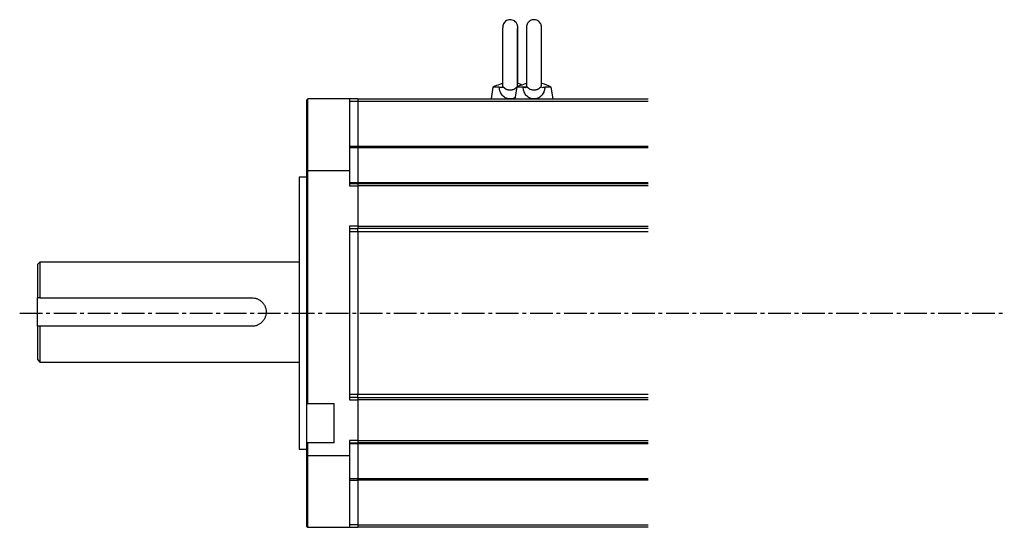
# Model space of a CAD drawing. Header units: millimetres. Extents: x 32176 to 34219, y 9943 to 11279.
# Tile 43 of 59: x 33475 to 33888, y 9997 to 10210. Entities that reach past the tile are written whole.
import ezdxf

# ---------------------------------------------------------------- set-up
doc = ezdxf.new("R2010")
doc.units = ezdxf.units.MM
doc.linetypes.add('CENTER2', pattern=[28.575, 19.05, -3.175, 3.175, -3.175])
doc.layers.add('Center', color=1, linetype='CENTER2')
doc.layers.add('Z_entity', color=7, linetype='Continuous')

msp = doc.modelspace()

# ---------------------------------------------------------------- linework, layer by layer
at = {"layer": 'Center', "ltscale": 0.5}
msp.add_line((33474.53, 10086.95), (33888.03, 10086.95), dxfattribs=at)
at = {"layer": 'Z_entity', "color": 7}
for p, q in [((33673.28, 10181.96), (33672.53, 10176.95)), ((33675.94, 10181.95), (33673.28, 10181.95)), ((33677.44, 10182.17), (33677.4, 10181.92)), ((33683.28, 10181.96), (33682.53, 10176.95)), ((33685.95, 10181.95), (33683.28, 10181.95)), ((33683.59, 10181.92), (33683.55, 10182.5)), ((33687.78, 10181.95), (33685.06, 10181.95)), ((33687.78, 10181.95), (33687.34, 10182.11)), ((33687.46, 10182.18), (33687.41, 10181.92)), ((33687.49, 10182.21), (33687.5, 10182.35)), ((33693.6, 10181.92), (33693.55, 10182.5)), ((33697.78, 10181.95), (33695.07, 10181.95)), ((33698.53, 10176.95), (33697.78, 10181.95)), ((33595.53, 10176.95), (33595.03, 10176.45)), ((33595.03, 10176.45), (33595.03, 10146.95)), ((33613.03, 10176.95), (33595.53, 10176.95)), ((33595.53, 10146.95), (33595.53, 10176.95)), ((33613.03, 10176.95), (33613.03, 10146.95)), ((33616.53, 10176.95), (33613.03, 10176.95)), ((33616.53, 10176.95), (33738.53, 10176.95)), ((33616.53, 10176.95), (33616.53, 10175.95)), ((33616.53, 10175.95), (33613.03, 10175.95)), ((33738.53, 10175.95), (33616.53, 10175.95)), ((33616.53, 10175.95), (33616.53, 10157.16)), ((33613.03, 10157.16), (33616.53, 10157.16)), ((33616.53, 10156.38), (33613.03, 10156.38)), ((33616.53, 10157.16), (33738.53, 10157.16)), ((33616.53, 10156.38), (33616.53, 10157.16)), ((33738.53, 10156.38), (33616.53, 10156.38)), ((33616.53, 10156.38), (33616.53, 10141.83)), ((33595.03, 10144.1), (33591.83, 10144.1)), ((33591.83, 10144.1), (33591.83, 10029.8)), ((33595.03, 10146.95), (33595.53, 10146.95)), ((33595.03, 10146.95), (33595.03, 10048.91)), ((33595.03, 10146.44), (33595.53, 10146.94)), ((33595.43, 10086.95), (33595.43, 10146.95)), ((33595.53, 10146.95), (33613.03, 10146.95)), ((33595.53, 10048.91), (33595.53, 10146.95)), ((33613.03, 10146.95), (33613.03, 10140.45)), ((33595.43, 10141.48), (33595.53, 10141.48)), ((33613.03, 10141.83), (33616.53, 10141.83)), ((33613.03, 10141.45), (33616.53, 10141.45)), ((33613.03, 10140.45), (33616.53, 10140.45)), ((33616.53, 10141.83), (33738.53, 10141.83)), ((33616.53, 10141.45), (33616.53, 10141.83)), ((33616.53, 10141.45), (33738.53, 10141.45)), ((33616.53, 10141.45), (33616.53, 10140.45)), ((33616.53, 10140.45), (33616.53, 10123.45)), ((33738.53, 10140.45), (33616.53, 10140.45)), ((33595.53, 10136.98), (33595.43, 10137.04)), ((33613.03, 10123.45), (33613.03, 10050.45)), ((33616.53, 10123.45), (33613.03, 10123.45)), ((33616.53, 10123.45), (33738.53, 10123.45)), ((33616.53, 10123.45), (33616.53, 10122.45)), ((33595.43, 10119.24), (33595.53, 10119.26)), ((33613.03, 10122.45), (33616.53, 10122.45)), ((33616.53, 10121.06), (33613.03, 10121.06)), ((33738.53, 10122.45), (33616.53, 10122.45)), ((33616.53, 10121.06), (33616.53, 10122.45)), ((33738.53, 10121.06), (33616.53, 10121.06)), ((33616.53, 10121.06), (33616.53, 10052.83)), ((33483.03, 10108.41), (33482.03, 10107.41)), ((33482.03, 10107.41), (33482.03, 10093.41)), ((33591.83, 10108.41), (33483.03, 10108.41)), ((33483.03, 10108.41), (33483.03, 10093.41)), ((33595.53, 10103.87), (33595.43, 10103.96)), ((33482.03, 10081.41), (33482.03, 10093.41)), ((33483.03, 10093.41), (33572.03, 10093.41)), ((33595.43, 10048.79), (33595.43, 10086.95)), ((33482.03, 10081.41), (33482.03, 10067.41)), ((33572.03, 10081.41), (33483.03, 10081.41)), ((33483.03, 10081.41), (33483.03, 10066.41)), ((33482.03, 10067.41), (33483.03, 10066.41)), ((33483.03, 10066.41), (33591.83, 10066.41)), ((33613.03, 10052.83), (33616.53, 10052.83)), ((33616.53, 10052.83), (33738.53, 10052.83)), ((33616.53, 10051.45), (33616.53, 10052.83)), ((33595.03, 10048.91), (33595.53, 10048.91)), ((33595.03, 10048.91), (33595.03, 10032.41)), ((33595.53, 10048.91), (33606.53, 10048.91)), ((33606.53, 10032.41), (33606.53, 10048.91)), ((33616.53, 10051.45), (33613.03, 10051.45)), ((33613.03, 10050.45), (33616.53, 10050.45)), ((33616.53, 10051.45), (33738.53, 10051.45)), ((33616.53, 10051.45), (33616.53, 10050.45)), ((33738.53, 10050.45), (33616.53, 10050.45)), ((33616.53, 10050.45), (33616.53, 10033.45)), ((33595.53, 10032.41), (33595.03, 10032.41)), ((33595.03, 10032.41), (33595.03, 10026.95)), ((33595.43, 10027.05), (33595.43, 10032.41)), ((33606.53, 10032.41), (33595.53, 10032.41)), ((33595.53, 10026.95), (33595.53, 10032.41)), ((33613.03, 10033.45), (33613.03, 10026.95)), ((33616.53, 10033.45), (33613.03, 10033.45)), ((33613.03, 10032.45), (33616.53, 10032.45)), ((33616.53, 10032.07), (33613.03, 10032.07)), ((33616.53, 10033.45), (33738.53, 10033.45)), ((33616.53, 10033.45), (33616.53, 10032.45)), ((33738.53, 10032.45), (33616.53, 10032.45)), ((33616.53, 10032.07), (33616.53, 10032.45)), ((33738.53, 10032.07), (33616.53, 10032.07)), ((33616.53, 10032.07), (33616.53, 10017.52)), ((33591.83, 10029.8), (33595.03, 10029.8)), ((33595.03, 10026.95), (33595.03, 9997.45)), ((33595.53, 10026.95), (33595.03, 10026.95)), ((33595.53, 10026.95), (33595.43, 10027.05)), ((33613.03, 10026.95), (33595.53, 10026.95)), ((33595.53, 9996.95), (33595.53, 10026.95)), ((33613.03, 10026.95), (33613.03, 9996.95)), ((33613.03, 10017.52), (33616.53, 10017.52)), ((33613.03, 10016.73), (33616.53, 10016.73)), ((33616.53, 10017.52), (33738.53, 10017.52)), ((33616.53, 10016.73), (33616.53, 10017.52)), ((33738.53, 10016.73), (33616.53, 10016.73)), ((33616.53, 10016.73), (33616.53, 9997.95)), ((33595.03, 9997.45), (33595.53, 9996.95)), ((33595.53, 9996.95), (33613.03, 9996.95)), ((33616.53, 9997.95), (33613.03, 9997.95)), ((33613.03, 9996.95), (33616.53, 9996.95)), ((33616.53, 9997.95), (33738.53, 9997.95)), ((33616.53, 9997.95), (33616.53, 9996.95)), ((33738.53, 9996.95), (33616.53, 9996.95))]:
    msp.add_line(p, q, dxfattribs=at)
for points, knots in [([(33683.75, 10193.95), (33683.75, 10194.62), (33683.75, 10195.56), (33683.75, 10196.93), (33683.75, 10198.06), (33683.75, 10199.35), (33683.74, 10200.61), (33683.74, 10201.82), (33683.73, 10202.94), (33683.73, 10203.94), (33683.72, 10204.81), (33683.72, 10205.53), (33683.71, 10206.1), (33683.7, 10206.54), (33683.7, 10206.85), (33683.69, 10207.07), (33683.68, 10207.22), (33683.67, 10207.41), (33683.63, 10207.65), (33683.58, 10207.9), (33683.47, 10208.27), (33683.2, 10208.82), (33682.67, 10209.47), (33681.87, 10210), (33680.92, 10210.27), (33679.93, 10210.24), (33679, 10209.91), (33678.21, 10209.3), (33677.74, 10208.62), (33677.52, 10208.06), (33677.44, 10207.71), (33677.39, 10207.39), (33677.38, 10207.2), (33677.37, 10207), (33677.36, 10206.65), (33677.35, 10206.06), (33677.34, 10205.25), (33677.34, 10204.32), (33677.33, 10203.26), (33677.32, 10202.08), (33677.32, 10200.79), (33677.31, 10199.4), (33677.31, 10198.07), (33677.31, 10196.81), (33677.31, 10195.48), (33677.31, 10194.52), (33677.31, 10193.95)], [0, 0, 0, 0, 0.040548, 0.056954, 0.083877, 0.111283, 0.140075, 0.169357, 0.198718, 0.22779, 0.256258, 0.283814, 0.310134, 0.334859, 0.357589, 0.377946, 0.396064, 0.405926, 0.411553, 0.416104, 0.422831, 0.435245, 0.45317, 0.472656, 0.49229, 0.511937, 0.531588, 0.551246, 0.570937, 0.580989, 0.587863, 0.593611, 0.606395, 0.626314, 0.658099, 0.694313, 0.728174, 0.761868, 0.792212, 0.824088, 0.856044, 0.887011, 0.91855, 0.941836, 0.965639, 1, 1, 1, 1]), ([(33693.73, 10193.95), (33693.73, 10194.62), (33693.73, 10195.57), (33693.73, 10196.94), (33693.73, 10198.08), (33693.73, 10199.36), (33693.73, 10200.62), (33693.72, 10201.83), (33693.72, 10202.95), (33693.71, 10203.95), (33693.71, 10204.81), (33693.71, 10205.53), (33693.7, 10206.1), (33693.7, 10206.53), (33693.69, 10206.83), (33693.69, 10207.04), (33693.68, 10207.18), (33693.68, 10207.31), (33693.65, 10207.56), (33693.61, 10207.77), (33693.53, 10208.08), (33693.33, 10208.6), (33692.88, 10209.26), (33692.15, 10209.86), (33691.23, 10210.22), (33690.24, 10210.28), (33689.28, 10210.04), (33688.44, 10209.52), (33687.84, 10208.81), (33687.54, 10208.15), (33687.44, 10207.71), (33687.4, 10207.45), (33687.38, 10207.24), (33687.38, 10207.12), (33687.37, 10206.88), (33687.36, 10206.45), (33687.36, 10205.74), (33687.35, 10204.84), (33687.35, 10203.79), (33687.34, 10202.65), (33687.34, 10201.41), (33687.33, 10200), (33687.33, 10198.59), (33687.33, 10197.26), (33687.33, 10196.01), (33687.33, 10194.92), (33687.33, 10194.2), (33687.33, 10193.95)], [0, 0, 0, 0, 0.040635, 0.056979, 0.083811, 0.111108, 0.139774, 0.168921, 0.198137, 0.227059, 0.255367, 0.282755, 0.308891, 0.333406, 0.355876, 0.375853, 0.393118, 0.405071, 0.410176, 0.413926, 0.419495, 0.430052, 0.447272, 0.466619, 0.486166, 0.505727, 0.52529, 0.544855, 0.56443, 0.58012, 0.587977, 0.592362, 0.598342, 0.614117, 0.637592, 0.673719, 0.708057, 0.745862, 0.778805, 0.809749, 0.841644, 0.873125, 0.908042, 0.934137, 0.956824, 0.984864, 1, 1, 1, 1]), ([(33683.65, 10182.41), (33683.64, 10182.63), (33683.64, 10183.1), (33683.63, 10184.03), (33683.63, 10185.12), (33683.62, 10186.35), (33683.62, 10187.75), (33683.61, 10189.17), (33683.61, 10190.52), (33683.61, 10191.76), (33683.61, 10192.88), (33683.61, 10194.3), (33683.61, 10195.55), (33683.61, 10196.91), (33683.61, 10198.04), (33683.61, 10199.33), (33683.62, 10200.58), (33683.62, 10201.79), (33683.63, 10202.9), (33683.63, 10203.89), (33683.64, 10204.75), (33683.65, 10205.45), (33683.65, 10206.01), (33683.66, 10206.41), (33683.66, 10206.68), (33683.67, 10206.83), (33683.67, 10206.84), (33683.67, 10206.85)], [0, 0, 0, 0, 0.041092, 0.088676, 0.134972, 0.182643, 0.229929, 0.283542, 0.323756, 0.357394, 0.39755, 0.425566, 0.485784, 0.51022, 0.550308, 0.591119, 0.633986, 0.677568, 0.721236, 0.76443, 0.806651, 0.847405, 0.88614, 0.922197, 0.954729, 0.982628, 1, 1, 1, 1]), ([(33693.66, 10182.41), (33693.66, 10182.49), (33693.65, 10182.81), (33693.65, 10183.52), (33693.64, 10184.54), (33693.64, 10185.69), (33693.64, 10186.97), (33693.63, 10188.36), (33693.63, 10189.71), (33693.63, 10190.98), (33693.63, 10192.35), (33693.63, 10194.02), (33693.63, 10195.56), (33693.63, 10196.93), (33693.63, 10198.06), (33693.63, 10199.34), (33693.64, 10200.6), (33693.64, 10201.81), (33693.64, 10202.92), (33693.65, 10203.91), (33693.65, 10204.76), (33693.66, 10205.47), (33693.66, 10206.03), (33693.66, 10206.43), (33693.67, 10206.71), (33693.67, 10206.85), (33693.67, 10206.93), (33693.67, 10206.91), (33693.67, 10206.91)], [0, 0, 0, 0, 0.015876, 0.064687, 0.109306, 0.156433, 0.203822, 0.250019, 0.298024, 0.333568, 0.368434, 0.422555, 0.482845, 0.507168, 0.547088, 0.587705, 0.630358, 0.673715, 0.717156, 0.760127, 0.802136, 0.842696, 0.881269, 0.917215, 0.949722, 0.977733, 0.999922, 1, 1, 1, 1]), ([(33677.31, 10193.95), (33677.31, 10193.27), (33677.31, 10192.33), (33677.31, 10190.96), (33677.31, 10189.83), (33677.31, 10188.54), (33677.32, 10187.28), (33677.32, 10186.07), (33677.33, 10184.95), (33677.33, 10183.95), (33677.34, 10183.09), (33677.34, 10182.5), (33677.35, 10182.24), (33677.35, 10182.18)], [0, 0, 0, 0, 0.1385663, 0.1946315, 0.2866376, 0.3802926, 0.4786835, 0.5787514, 0.679088, 0.7784386, 0.8757223, 0.9698898, 1, 1, 1, 1]), ([(33683.72, 10183.43), (33683.73, 10183.49), (33683.73, 10183.85), (33683.73, 10184.65), (33683.74, 10185.81), (33683.74, 10187.11), (33683.75, 10188.49), (33683.75, 10189.82), (33683.75, 10191.08), (33683.75, 10192.41), (33683.75, 10193.38), (33683.75, 10193.95)], [0, 0, 0, 0, 0.029593, 0.153244, 0.283145, 0.413367, 0.53956, 0.668084, 0.762976, 0.859977, 1, 1, 1, 1]), ([(33687.33, 10193.95), (33687.33, 10193.27), (33687.33, 10192.32), (33687.33, 10190.95), (33687.33, 10189.82), (33687.33, 10188.53), (33687.34, 10187.27), (33687.34, 10186.06), (33687.34, 10184.94), (33687.35, 10183.94), (33687.35, 10183.09), (33687.35, 10182.51), (33687.36, 10182.25), (33687.36, 10182.19)], [0, 0, 0, 0, 0.1394664, 0.1955609, 0.287653, 0.3813385, 0.4797249, 0.5797597, 0.6800362, 0.779298, 0.8764577, 0.970454, 1, 1, 1, 1]), ([(33693.71, 10183.43), (33693.71, 10183.66), (33693.72, 10184.21), (33693.72, 10185.25), (33693.72, 10186.48), (33693.73, 10187.89), (33693.73, 10189.3), (33693.73, 10190.63), (33693.73, 10191.89), (33693.73, 10192.98), (33693.73, 10193.69), (33693.73, 10193.95)], [0, 0, 0, 0, 0.095242, 0.221813, 0.352274, 0.481042, 0.623861, 0.7306, 0.823396, 0.938091, 1, 1, 1, 1]), ([(33677.42, 10183.44), (33676.98, 10183.32), (33675.59, 10182.93), (33674.26, 10182.36), (33673.37, 10181.97)], [0, 0, 0, 0, 0.3222673, 1, 1, 1, 1]), ([(33680.49, 10176.95), (33680.42, 10176.95), (33680.3, 10176.95), (33680.11, 10176.96), (33679.92, 10176.98), (33679.74, 10177.01), (33679.55, 10177.04), (33679.37, 10177.09), (33679.19, 10177.14), (33679.01, 10177.2), (33678.63, 10177.35), (33678.05, 10177.65), (33677.38, 10178.22), (33676.81, 10178.94), (33676.45, 10179.66), (33676.22, 10180.3), (33676.09, 10180.83), (33675.99, 10181.38), (33675.96, 10181.76), (33675.94, 10181.95)], [0, 0, 0, 0, 0.02383, 0.047605, 0.071365, 0.095151, 0.119001, 0.142957, 0.167057, 0.19134, 0.215844, 0.32942, 0.446866, 0.574697, 0.706096, 0.778147, 0.850838, 0.924642, 1, 1, 1, 1]), ([(33677.39, 10181.95), (33677.4, 10181.95), (33677.42, 10181.95), (33677.46, 10181.95), (33677.52, 10181.95), (33677.59, 10181.95), (33677.67, 10181.95), (33677.74, 10181.95), (33677.77, 10181.95)], [0, 0, 0, 0, 0.173706, 0.344568, 0.512604, 0.677835, 0.840287, 1, 1, 1, 1]), ([(33677.77, 10181.95), (33677.79, 10181.91), (33677.85, 10181.84), (33677.93, 10181.73), (33678.03, 10181.62), (33678.15, 10181.51), (33678.27, 10181.41), (33678.42, 10181.31), (33678.63, 10181.18), (33678.93, 10181.04), (33679.3, 10180.92), (33679.64, 10180.84), (33679.94, 10180.8), (33680.21, 10180.78), (33680.39, 10180.77), (33680.48, 10180.77)], [0, 0, 0, 0, 0.043406, 0.090172, 0.140365, 0.194043, 0.251255, 0.309359, 0.375897, 0.500973, 0.640965, 0.750227, 0.835614, 0.91886, 1, 1, 1, 1]), ([(33680.48, 10180.77), (33680.53, 10180.77), (33680.64, 10180.77), (33680.8, 10180.78), (33680.96, 10180.8), (33681.12, 10180.82), (33681.35, 10180.85), (33681.66, 10180.92), (33682.01, 10181.03), (33682.29, 10181.16), (33682.47, 10181.26), (33682.59, 10181.34), (33682.73, 10181.44), (33682.89, 10181.58), (33683.06, 10181.76), (33683.15, 10181.89), (33683.19, 10181.95)], [0, 0, 0, 0, 0.048521, 0.0978, 0.147848, 0.198671, 0.250277, 0.35958, 0.499934, 0.602426, 0.666508, 0.709847, 0.749725, 0.8427, 0.926037, 1, 1, 1, 1]), ([(33687.41, 10183.44), (33686.97, 10183.31), (33685.58, 10182.93), (33684.27, 10182.36), (33683.37, 10181.97)], [0, 0, 0, 0, 0.320271, 1, 1, 1, 1]), ([(33685.48, 10182.81), (33684.97, 10183.05), (33684.37, 10183.32), (33683.73, 10183.43), (33683.64, 10183.44)], [0, 0, 0, 0, 0.85845, 1, 1, 1, 1]), ([(33690.5, 10176.95), (33690.44, 10176.95), (33690.31, 10176.95), (33690.12, 10176.96), (33689.94, 10176.98), (33689.75, 10177.01), (33689.57, 10177.04), (33689.38, 10177.09), (33689.2, 10177.14), (33689.03, 10177.2), (33688.64, 10177.35), (33688.07, 10177.65), (33687.39, 10178.22), (33686.82, 10178.94), (33686.46, 10179.66), (33686.23, 10180.3), (33686.1, 10180.83), (33686, 10181.38), (33685.97, 10181.76), (33685.95, 10181.95)], [0, 0, 0, 0, 0.02383, 0.047605, 0.071365, 0.095151, 0.119001, 0.142957, 0.167057, 0.19134, 0.215844, 0.32942, 0.446866, 0.574697, 0.706096, 0.778147, 0.850838, 0.924642, 1, 1, 1, 1]), ([(33687.4, 10181.95), (33687.41, 10181.95), (33687.43, 10181.95), (33687.47, 10181.95), (33687.53, 10181.95), (33687.6, 10181.95), (33687.68, 10181.95), (33687.75, 10181.95), (33687.78, 10181.95)], [0, 0, 0, 0, 0.173706, 0.344568, 0.512604, 0.677835, 0.840287, 1, 1, 1, 1]), ([(33687.85, 10181.95), (33687.83, 10181.95), (33687.77, 10181.95), (33687.71, 10181.95), (33687.64, 10181.95), (33687.59, 10181.95), (33687.55, 10181.95), (33687.51, 10181.95), (33687.47, 10181.95), (33687.46, 10181.95), (33687.45, 10181.95)], [0, 0, 0, 0, 0.119531, 0.240597, 0.363215, 0.4874, 0.613163, 0.740512, 0.869455, 1, 1, 1, 1]), ([(33687.78, 10181.95), (33687.81, 10181.91), (33687.86, 10181.84), (33687.95, 10181.73), (33688.05, 10181.62), (33688.16, 10181.51), (33688.29, 10181.41), (33688.43, 10181.31), (33688.64, 10181.18), (33688.94, 10181.04), (33689.31, 10180.92), (33689.66, 10180.84), (33689.95, 10180.8), (33690.22, 10180.78), (33690.4, 10180.77), (33690.49, 10180.77)], [0, 0, 0, 0, 0.043406, 0.090172, 0.140365, 0.194043, 0.251255, 0.309359, 0.375897, 0.500973, 0.640965, 0.750227, 0.835614, 0.91886, 1, 1, 1, 1]), ([(33690.49, 10180.77), (33690.55, 10180.77), (33690.65, 10180.77), (33690.81, 10180.78), (33690.98, 10180.8), (33691.14, 10180.82), (33691.36, 10180.85), (33691.68, 10180.92), (33692.02, 10181.03), (33692.3, 10181.16), (33692.49, 10181.26), (33692.61, 10181.34), (33692.75, 10181.44), (33692.91, 10181.58), (33693.08, 10181.76), (33693.17, 10181.89), (33693.21, 10181.95)], [0, 0, 0, 0, 0.048521, 0.0978, 0.147848, 0.198671, 0.250277, 0.35958, 0.499934, 0.602426, 0.666508, 0.709847, 0.749725, 0.8427, 0.926037, 1, 1, 1, 1]), ([(33695.07, 10181.95), (33695.06, 10181.85), (33695.04, 10181.66), (33695.01, 10181.38), (33694.96, 10181.1), (33694.91, 10180.83), (33694.85, 10180.56), (33694.77, 10180.3), (33694.69, 10180.05), (33694.51, 10179.58), (33694.19, 10178.94), (33693.62, 10178.22), (33692.94, 10177.65), (33692.32, 10177.33), (33691.84, 10177.15), (33691.51, 10177.06), (33691.18, 10176.99), (33690.84, 10176.95), (33690.61, 10176.95), (33690.5, 10176.95)], [0, 0, 0, 0, 0.037892, 0.075335, 0.112379, 0.149079, 0.185488, 0.221667, 0.257675, 0.293573, 0.425064, 0.552865, 0.670197, 0.783654, 0.827703, 0.871132, 0.914168, 0.957046, 1, 1, 1, 1]), ([(33693.21, 10181.95), (33693.24, 10181.95), (33693.29, 10181.95), (33693.36, 10181.95), (33693.42, 10181.95), (33693.47, 10181.95), (33693.52, 10181.95), (33693.55, 10181.95), (33693.59, 10181.95), (33693.6, 10181.95), (33693.61, 10181.95)], [0, 0, 0, 0, 0.119531, 0.240597, 0.363215, 0.4874, 0.613163, 0.740512, 0.869455, 1, 1, 1, 1]), ([(33697.78, 10181.95), (33696.52, 10182.54), (33695.18, 10183.18), (33693.74, 10183.42), (33693.65, 10183.44)], [0, 0, 0, 0, 0.9401122, 1, 1, 1, 1]), ([(33682.62, 10177.52), (33682.46, 10177.43), (33682.07, 10177.21), (33681.34, 10177), (33680.77, 10176.96), (33680.49, 10176.95)], [0, 0, 0, 0, 0.248433, 0.627218, 1, 1, 1, 1]), ([(33595.53, 10104.1), (33595.52, 10104.11), (33595.48, 10104.15), (33595.45, 10104.22), (33595.43, 10104.27)], [0, 0, 0, 0, 0.194849, 1, 1, 1, 1]), ([(33572.03, 10093.41), (33572.43, 10093.41), (33572.82, 10093.37), (33573.4, 10093.25), (33573.59, 10093.2), (33573.97, 10093.09), (33574.15, 10093.02), (33574.7, 10092.8), (33575.04, 10092.61), (33575.53, 10092.29), (33575.69, 10092.17), (33575.99, 10091.92), (33576.13, 10091.79), (33576.55, 10091.38), (33576.79, 10091.08), (33577.23, 10090.42), (33577.42, 10090.08), (33577.64, 10089.54), (33577.71, 10089.35), (33577.83, 10088.97), (33577.87, 10088.78), (33577.99, 10088.2), (33578.03, 10087.81), (33578.03, 10087.01), (33577.99, 10086.62), (33577.88, 10086.04), (33577.83, 10085.85), (33577.71, 10085.47), (33577.65, 10085.28), (33577.42, 10084.74), (33577.24, 10084.4), (33576.91, 10083.91), (33576.79, 10083.75), (33576.54, 10083.45), (33576.41, 10083.3), (33576, 10082.89), (33575.7, 10082.64), (33575.04, 10082.2), (33574.7, 10082.02), (33574.16, 10081.79), (33573.97, 10081.73), (33573.6, 10081.61), (33573.4, 10081.56), (33572.82, 10081.45), (33572.43, 10081.41), (33572.03, 10081.41)], [0, 0, 0, 0, 0.0625, 0.0625, 0.09375, 0.09375, 0.125, 0.125, 0.1875, 0.1875, 0.21875, 0.21875, 0.25, 0.25, 0.3125, 0.3125, 0.375, 0.375, 0.40625, 0.40625, 0.4375, 0.4375, 0.5, 0.5, 0.5625, 0.5625, 0.59375, 0.59375, 0.625, 0.625, 0.6875, 0.6875, 0.71875, 0.71875, 0.75, 0.75, 0.8125, 0.8125, 0.875, 0.875, 0.90625, 0.90625, 0.9375, 0.9375, 1, 1, 1, 1])]:
    msp.add_open_spline(points, degree=3, knots=knots, dxfattribs=at)
for points in [[(33675.94, 10181.95), (33676.35, 10181.95), (33676.67, 10181.88), (33676.96, 10181.78)], [(33676, 10181.95), (33676.48, 10181.95), (33676.98, 10181.95), (33677.46, 10181.95)], [(33685.95, 10181.95), (33686.36, 10181.95), (33686.68, 10181.88), (33686.97, 10181.78)], [(33685.99, 10181.95), (33686.41, 10181.95), (33686.73, 10181.88), (33687.03, 10181.78)], [(33694.03, 10181.78), (33694.33, 10181.88), (33694.66, 10181.95), (33695.07, 10181.95)], [(33483.03, 10093.41), (33482.7, 10093.41), (33482.36, 10093.41), (33482.03, 10093.41)], [(33483.03, 10081.41), (33482.7, 10081.41), (33482.36, 10081.41), (33482.03, 10081.41)]]:
    msp.add_open_spline(points, degree=3, dxfattribs=at)

doc.saveas('drawing.dxf')
